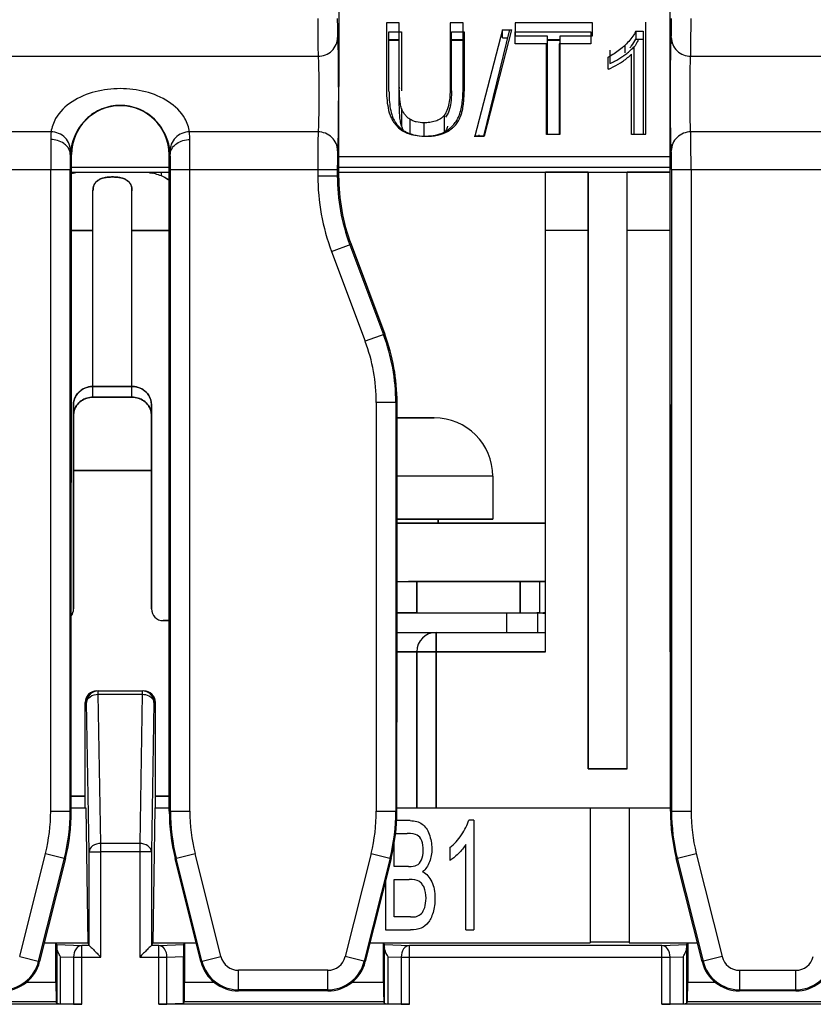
# Model space of a CAD drawing. Header units: millimetres. Extents: x 0 to 1105, y 0 to 772.
# Tile 14 of 50: x 165 to 185, y 341 to 366. Entities that reach past the tile are written whole.
import ezdxf

# ---------------------------------------------------------------- set-up
doc = ezdxf.new("R2010")
doc.units = ezdxf.units.MM
doc.header["$LTSCALE"] = 60.775
doc.layers.get('0').update_dxf_attribs({"linetype": 'CONTINUOUS'})
doc.layers.add('07_ALL_FEATURES', color=7, linetype='CONTINUOUS')

msp = doc.modelspace()

# ---------------------------------------------------------------- linework, layer by layer
at = {"linetype": 'Continuous'}
for p, q in [((174.387, 365.798), (174.387, 364.147)), ((174.718, 365.798), (174.387, 365.798)), ((174.718, 363.693), (174.718, 365.798)), ((176.022, 365.798), (176.022, 364.149)), ((176.353, 365.798), (176.022, 365.798)), ((176.353, 364.147), (176.353, 365.798)), ((177.687, 365.798), (177.687, 365.461)), ((179.668, 365.798), (177.687, 365.798)), ((179.668, 365.461), (179.668, 365.798)), ((181.039, 362.941), (181.039, 365.809)), ((176.882, 362.892), (177.551, 365.626)), ((174.718, 365.342), (174.453, 365.342)), ((176.353, 365.342), (176.056, 365.342)), ((177.687, 365.461), (178.51, 365.461)), ((178.51, 365.461), (178.51, 362.941)), ((178.841, 365.342), (178.51, 365.342)), ((178.841, 362.941), (178.841, 365.461)), ((178.841, 365.461), (179.668, 365.461)), ((180.118, 365.092), (180.118, 364.753)), ((180.732, 365.176), (180.732, 362.941)), ((174.777, 363.599), (174.777, 363.144)), ((174.985, 363.328), (174.985, 362.958)), ((175.867, 363.422), (175.867, 362.994)), ((175.347, 363.233), (175.347, 362.892)), ((176.635, 362.894), (176.634, 362.892)), ((176.634, 362.892), (176.882, 362.892)), ((176.754, 362.924), (176.746, 362.892)), ((178.51, 362.941), (178.841, 362.941)), ((180.732, 362.941), (181.039, 362.941)), ((173.162, 362.369), (181.664, 362.369)), ((166.423, 361.957), (166.425, 361.958)), ((168.385, 361.941), (168.386, 361.941)), ((168.613, 361.969), (168.613, 361.872)), ((178.463, 349.669), (178.463, 361.969)), ((179.563, 361.969), (178.463, 361.969)), ((179.563, 361.969), (179.563, 346.669)), ((180.563, 346.669), (180.563, 361.969)), ((181.663, 361.969), (180.563, 361.969)), ((181.663, 349.669), (181.663, 361.969)), ((166.863, 356.199), (166.863, 361.489)), ((167.863, 356.199), (167.863, 361.489)), ((166.312, 360.469), (166.863, 360.469)), ((167.863, 360.469), (168.814, 360.469)), ((179.563, 360.469), (178.463, 360.469)), ((181.663, 360.469), (180.563, 360.469)), ((167.863, 356.472), (166.863, 356.472)), ((167.863, 356.199), (166.863, 356.199)), ((166.363, 356.002), (166.363, 350.769)), ((168.363, 350.769), (168.363, 356.002)), ((174.66, 355.669), (175.613, 355.669)), ((166.363, 354.319), (168.363, 354.319)), ((177.113, 354.169), (174.66, 354.169)), ((177.113, 354.169), (177.113, 353.069)), ((177.113, 353.069), (174.659, 353.069)), ((174.659, 352.969), (178.463, 352.969)), ((175.713, 352.969), (175.713, 353.069)), ((174.663, 347.969), (174.663, 351.469)), ((174.663, 351.469), (178.463, 351.469)), ((175.163, 350.669), (175.163, 351.469)), ((177.813, 351.469), (177.813, 350.669)), ((178.313, 351.469), (178.313, 350.669)), ((175.163, 350.669), (174.663, 350.669)), ((175.163, 350.669), (177.463, 350.669)), ((177.463, 350.669), (177.463, 350.169)), ((178.313, 350.669), (178.246, 350.669)), ((178.313, 350.669), (178.413, 350.669)), ((168.817, 350.469), (168.663, 350.469)), ((174.663, 350.169), (178.463, 350.169)), ((175.663, 345.669), (175.663, 350.169)), ((174.663, 349.669), (178.463, 349.669)), ((175.163, 349.669), (175.163, 345.669)), ((181.668, 349.669), (181.663, 349.669)), ((179.563, 346.669), (180.563, 346.669)), ((166.307, 345.969), (166.663, 345.969)), ((168.463, 345.969), (168.819, 345.969))]:
    msp.add_line(p, q, dxfattribs=at)
for centre, radius, start, end in [((179.681, 365.916), 1.292, 324.4669, 324.8671), ((179.696, 365.905), 1.274, 324.8674, 325.1362), ((179.474, 366.245), 1.626, 297.0208, 298.918), ((178.822, 367.323), 2.886, 303.1177, 304.1297), ((178.287, 364.143), 3.9, 179.9357, 182.5736), ((179.467, 364.149), 4.749, 179.9961, 180.4602), ((177.634, 364.117), 3.247, 182.6337, 183.3559), ((175.226, 363.686), 0.786, 208.7268, 213.4825), ((175.39, 363.358), 0.649, 199.2687, 202.4284), ((175.27, 363.837), 0.934, 250.1791, 252.2937), ((175.375, 364.561), 1.669, 267.2979, 270.028), ((175.378, 364.391), 1.499, 269.9312, 274.3681), ((175.39, 364.215), 1.323, 274.4298, 276.0902), ((166.666, 360.572), 1.406, 99.4493, 99.8648), ((166.625, 360.82), 1.155, 98.3894, 99.4577), ((168.11, 360.877), 1.097, 80.5165, 81.6406), ((168.057, 360.556), 1.422, 80.067, 80.5507), ((168.536, 361.469), 0.399, 45.7643, 49.7965), ((175.613, 354.169), 1.5, 0, 90), ((166.063, 350.769), 0.3, 325.6744, 0), ((168.663, 350.769), 0.3, 180, 270), ((178.413, 350.019), 0.65, 85.5881, 90), ((175.663, 349.669), 0.5, 90, 180), ((172.663, 347.969), 2, 358.4923, 0)]:
    msp.add_arc(centre, radius, start, end, dxfattribs=at)
for centre, start_param, end_param in [((166.613, 360.469), 0.19391, 0.214114), ((168.113, 360.469), -0.4195, -0.19391)]:
    msp.add_ellipse(centre, major_axis=(0, 1.5), ratio=0.944444, start_param=start_param, end_param=end_param, dxfattribs=at)
for points, knots in [([(180.841, 365.354), (180.835, 365.339), (180.806, 365.277), (180.77, 365.219), (180.741, 365.177)], [0, 0, 0, 0, 0.24634, 1, 1, 1, 1]), ([(180.441, 364.934), (180.452, 364.941), (180.497, 364.972), (180.54, 365.004), (180.572, 365.029)], [0, 0, 0, 0, 0.251944, 1, 1, 1, 1]), ([(180.572, 365.029), (180.586, 365.041), (180.643, 365.086), (180.696, 365.136), (180.732, 365.176)], [0, 0, 0, 0, 0.254156, 1, 1, 1, 1]), ([(180.118, 364.753), (180.126, 364.756), (180.158, 364.77), (180.19, 364.785), (180.213, 364.797)], [0, 0, 0, 0, 0.252073, 1, 1, 1, 1]), ([(180.261, 364.822), (180.272, 364.829), (180.319, 364.855), (180.365, 364.883), (180.399, 364.905)], [0, 0, 0, 0, 0.252018, 1, 1, 1, 1]), ([(174.777, 363.599), (174.763, 363.64), (174.744, 363.725), (174.723, 363.896), (174.718, 364.025), (174.718, 364.11)], [0, 0, 0, 0, 0.25207, 0.501911, 1, 1, 1, 1]), ([(176.022, 364.149), (176.022, 364.087), (176.019, 363.963), (176.001, 363.777), (175.968, 363.623), (175.922, 363.504), (175.888, 363.448), (175.867, 363.422)], [0, 0, 0, 0, 0.246235, 0.492973, 0.741755, 0.868682, 1, 1, 1, 1]), ([(176.267, 363.463), (176.286, 363.518), (176.314, 363.631), (176.346, 363.859), (176.353, 364.032), (176.353, 364.147)], [0, 0, 0, 0, 0.252236, 0.5022, 1, 1, 1, 1]), ([(174.393, 363.927), (174.398, 363.843), (174.414, 363.675), (174.452, 363.509), (174.482, 363.429)], [0, 0, 0, 0, 0.497486, 1, 1, 1, 1]), ([(174.777, 363.144), (174.762, 363.188), (174.742, 363.279), (174.721, 363.463), (174.718, 363.601), (174.718, 363.693)], [0, 0, 0, 0, 0.252004, 0.501813, 1, 1, 1, 1]), ([(174.985, 363.328), (174.959, 363.344), (174.911, 363.382), (174.834, 363.469), (174.796, 363.547), (174.777, 363.599)], [0, 0, 0, 0, 0.26732, 0.521091, 1, 1, 1, 1]), ([(174.482, 363.429), (174.485, 363.419), (174.501, 363.378), (174.52, 363.337), (174.536, 363.308)], [0, 0, 0, 0, 0.247698, 1, 1, 1, 1]), ([(174.57, 363.252), (174.599, 363.209), (174.668, 363.125), (174.754, 363.059), (174.801, 363.03)], [0, 0, 0, 0, 0.484852, 1, 1, 1, 1]), ([(175.347, 363.233), (175.282, 363.233), (175.185, 363.242), (175.065, 363.282), (175.01, 363.311), (174.985, 363.328)], [0, 0, 0, 0, 0.512336, 0.761026, 1, 1, 1, 1]), ([(175.867, 363.422), (175.839, 363.388), (175.77, 363.327), (175.642, 363.268), (175.497, 363.238), (175.397, 363.233), (175.347, 363.233)], [0, 0, 0, 0, 0.228208, 0.475518, 0.735474, 1, 1, 1, 1]), ([(175.959, 363.05), (175.997, 363.077), (176.067, 363.135), (176.155, 363.236), (176.222, 363.346), (176.254, 363.424), (176.267, 363.463)], [0, 0, 0, 0, 0.265444, 0.519139, 0.763059, 1, 1, 1, 1]), ([(174.819, 363.051), (174.816, 363.056), (174.806, 363.075), (174.796, 363.095), (174.79, 363.11)], [0, 0, 0, 0, 0.252063, 1, 1, 1, 1]), ([(174.801, 363.03), (174.813, 363.023), (174.861, 362.995), (174.913, 362.972), (174.953, 362.957)], [0, 0, 0, 0, 0.245037, 1, 1, 1, 1]), ([(175.53, 362.9), (175.608, 362.908), (175.759, 362.938), (175.899, 363.007), (175.959, 363.05)], [0, 0, 0, 0, 0.514247, 1, 1, 1, 1]), ([(175.957, 363.145), (175.954, 363.133), (175.938, 363.087), (175.918, 363.042), (175.898, 363.011)], [0, 0, 0, 0, 0.246812, 1, 1, 1, 1]), ([(174.985, 362.946), (175.01, 362.938), (175.112, 362.91), (175.217, 362.897), (175.296, 362.894)], [0, 0, 0, 0, 0.246711, 1, 1, 1, 1]), ([(166.34, 361.941), (166.347, 361.943), (166.375, 361.948), (166.403, 361.954), (166.423, 361.957)], [0, 0, 0, 0, 0.26472, 1, 1, 1, 1]), ([(167.863, 361.489), (167.863, 361.515), (167.86, 361.566), (167.84, 361.64), (167.801, 361.705), (167.743, 361.758), (167.666, 361.798), (167.574, 361.825), (167.471, 361.841), (167.363, 361.846), (167.254, 361.841), (167.152, 361.825), (167.06, 361.798), (166.983, 361.758), (166.925, 361.705), (166.886, 361.64), (166.866, 361.566), (166.863, 361.515), (166.863, 361.489)], [0, 0, 0, 0, 0.056361, 0.109516, 0.161679, 0.216463, 0.277375, 0.345927, 0.421093, 0.5, 0.578907, 0.654073, 0.722625, 0.783537, 0.838321, 0.890484, 0.943639, 1, 1, 1, 1]), ([(168.303, 361.957), (168.309, 361.956), (168.337, 361.951), (168.364, 361.946), (168.385, 361.941)], [0, 0, 0, 0, 0.235025, 1, 1, 1, 1]), ([(168.69, 361.839), (168.694, 361.837), (168.709, 361.83), (168.723, 361.822), (168.734, 361.816)], [0, 0, 0, 0, 0.253932, 1, 1, 1, 1]), ([(168.734, 361.816), (168.739, 361.813), (168.76, 361.8), (168.779, 361.785), (168.793, 361.774)], [0, 0, 0, 0, 0.254905, 1, 1, 1, 1]), ([(166.863, 356.199), (166.757, 356.199), (166.543, 356.135), (166.41, 355.952), (166.381, 355.854)], [0, 0, 0, 0, 0.508765, 1, 1, 1, 1]), ([(168.345, 355.854), (168.316, 355.952), (168.183, 356.135), (167.969, 356.199), (167.863, 356.199)], [0, 0, 0, 0, 0.491235, 1, 1, 1, 1])]:
    msp.add_open_spline(points, degree=3, knots=knots, dxfattribs=at)
for points in [[(166.613, 356.409), (166.689, 356.45), (166.777, 356.472), (166.863, 356.472)], [(167.863, 356.472), (167.949, 356.472), (168.037, 356.45), (168.113, 356.409)], [(166.363, 356.002), (166.363, 356.084), (166.387, 356.168), (166.43, 356.237)], [(166.43, 356.237), (166.473, 356.308), (166.539, 356.369), (166.613, 356.409)], [(168.113, 356.409), (168.186, 356.37), (168.252, 356.309), (168.296, 356.237)], [(168.296, 356.237), (168.338, 356.168), (168.363, 356.084), (168.363, 356.002)], [(166.381, 355.854), (166.369, 355.814), (166.363, 355.771), (166.363, 355.729)], [(168.363, 355.729), (168.363, 355.771), (168.357, 355.814), (168.345, 355.854)]]:
    msp.add_open_spline(points, degree=3, dxfattribs=at)
at = {"layer": '07_ALL_FEATURES', "linetype": 'Continuous'}
for p, q in [((173.164, 369.419), (173.162, 361.876)), ((181.669, 345.585), (181.662, 369.419)), ((174.453, 364.046), (174.453, 365.568)), ((174.453, 365.568), (174.777, 365.568)), ((174.777, 365.568), (174.777, 364.048)), ((176.056, 364.048), (176.056, 365.568)), ((176.056, 365.568), (176.38, 365.568)), ((176.38, 365.568), (176.38, 364.046)), ((177.366, 365.613), (176.656, 362.889)), ((176.898, 362.889), (177.607, 365.613)), ((177.366, 365.415), (177.366, 365.613)), ((177.366, 365.613), (177.607, 365.613)), ((177.687, 365.257), (177.687, 365.568)), ((177.687, 365.568), (179.629, 365.568)), ((179.629, 365.568), (179.629, 365.257)), ((180.779, 365.578), (180.779, 365.381)), ((180.779, 365.578), (180.973, 365.578)), ((180.973, 365.578), (180.973, 362.934)), ((174.453, 365.37), (174.718, 365.37)), ((176.056, 365.37), (176.353, 365.37)), ((177.366, 365.415), (177.499, 365.415)), ((178.51, 365.37), (178.841, 365.37)), ((180.779, 365.381), (180.973, 365.381)), ((178.494, 365.257), (177.687, 365.257)), ((178.494, 362.934), (178.494, 365.257)), ((178.818, 365.257), (178.818, 362.934)), ((179.629, 365.257), (178.818, 365.257)), ((180.511, 365.029), (180.511, 365.226)), ((162.391, 364.937), (172.635, 364.937)), ((180.07, 364.605), (180.07, 364.917)), ((180.672, 362.934), (180.672, 364.994)), ((182.191, 364.937), (186.135, 364.937)), ((165.786, 363.001), (162.391, 363.001)), ((172.635, 363.001), (169.34, 363.001)), ((186.135, 363.001), (182.191, 363.001)), ((176.898, 362.889), (176.656, 362.889)), ((178.818, 362.934), (178.494, 362.934)), ((180.973, 362.934), (180.672, 362.934)), ((166.281, 362.419), (166.312, 362.419)), ((166.307, 345.585), (166.312, 362.419)), ((168.819, 345.585), (168.814, 362.419)), ((168.845, 362.419), (168.814, 362.419)), ((173.162, 362.369), (181.664, 362.369)), ((161.898, 362.033), (166.278, 362.033)), ((165.778, 345.585), (165.778, 362.033)), ((166.278, 345.585), (166.278, 362.033)), ((166.312, 362.094), (168.814, 362.094)), ((168.848, 345.585), (168.848, 362.033)), ((168.848, 362.033), (173.128, 362.033)), ((169.348, 345.585), (169.348, 362.033)), ((172.628, 362.033), (172.628, 361.876)), ((173.128, 362.033), (173.128, 361.876)), ((173.162, 362.094), (181.664, 362.094)), ((181.698, 362.033), (181.698, 345.585)), ((181.698, 362.033), (186.628, 362.033)), ((182.198, 362.033), (182.198, 345.585)), ((166.312, 361.969), (168.814, 361.969)), ((168.613, 361.969), (168.613, 361.872)), ((172.628, 361.876), (173.162, 361.876)), ((173.162, 361.969), (181.664, 361.969)), ((178.463, 349.669), (178.463, 361.969)), ((179.563, 346.669), (179.563, 361.969)), ((180.563, 346.669), (180.563, 361.969)), ((181.663, 349.669), (181.663, 361.969)), ((166.863, 356.199), (166.863, 361.489)), ((167.863, 356.199), (167.863, 361.489)), ((166.863, 360.469), (166.312, 360.469)), ((168.814, 360.469), (167.863, 360.469)), ((179.563, 360.469), (178.463, 360.469)), ((181.663, 360.469), (180.563, 360.469)), ((172.98, 359.932), (173.48, 360.12)), ((173.449, 360.108), (174.312, 357.806)), ((173.48, 360.12), (174.343, 357.817)), ((172.98, 359.932), (173.844, 357.63)), ((174.343, 357.817), (173.844, 357.63)), ((166.863, 356.472), (167.863, 356.472)), ((166.863, 356.199), (167.863, 356.199)), ((166.363, 350.769), (166.363, 356.002)), ((168.363, 356.002), (168.363, 350.769)), ((174.128, 356.062), (174.128, 345.585)), ((174.66, 356.062), (174.128, 356.062)), ((174.628, 356.062), (174.628, 345.585)), ((174.657, 345.585), (174.66, 356.062)), ((175.613, 355.669), (174.66, 355.669)), ((168.363, 354.319), (166.363, 354.319)), ((177.113, 354.169), (174.66, 354.169)), ((177.113, 354.169), (177.113, 353.069)), ((174.659, 353.069), (177.113, 353.069)), ((178.463, 352.969), (174.659, 352.969)), ((175.713, 353.069), (175.713, 352.969)), ((174.659, 351.469), (174.947, 351.469)), ((174.663, 347.969), (174.663, 351.469)), ((178.463, 351.469), (174.954, 351.469)), ((175.163, 351.469), (175.163, 350.669)), ((177.813, 350.669), (177.813, 351.469)), ((178.313, 351.469), (178.313, 350.669)), ((174.663, 350.669), (174.947, 350.669)), ((174.954, 350.669), (178.313, 350.669)), ((178.263, 350.669), (178.263, 350.169)), ((168.663, 350.469), (168.817, 350.469)), ((174.663, 350.469), (174.659, 350.469)), ((174.658, 350.169), (178.463, 350.169)), ((175.663, 350.169), (175.663, 345.669)), ((178.463, 349.669), (174.658, 349.669)), ((175.163, 345.669), (175.163, 349.669)), ((166.999, 348.581), (166.999, 348.669)), ((166.999, 348.669), (168.127, 348.669)), ((168.127, 348.669), (168.127, 348.581)), ((166.663, 345.669), (166.663, 348.369)), ((166.699, 348.369), (166.663, 348.369)), ((166.765, 344.545), (166.699, 348.369)), ((167.065, 344.757), (166.999, 348.581)), ((166.999, 348.581), (168.127, 348.581)), ((168.127, 348.581), (168.061, 344.757)), ((168.427, 348.369), (168.361, 344.545)), ((168.463, 348.369), (168.427, 348.369)), ((168.463, 345.669), (168.463, 348.369)), ((180.563, 346.669), (179.563, 346.669)), ((166.663, 345.969), (166.307, 345.969)), ((168.819, 345.969), (168.463, 345.969)), ((165.778, 345.585), (166.307, 345.585)), ((166.307, 345.669), (166.68, 345.669)), ((166.68, 345.669), (166.73, 342.213)), ((168.446, 345.669), (168.396, 342.213)), ((168.446, 345.669), (168.819, 345.669)), ((168.819, 345.585), (169.348, 345.585)), ((174.128, 345.585), (174.657, 345.585)), ((174.657, 345.669), (181.669, 345.669)), ((179.613, 345.669), (179.613, 342.213)), ((180.613, 345.669), (180.613, 342.213)), ((181.669, 345.585), (182.198, 345.585)), ((174.994, 345.341), (174.657, 345.341)), ((176.632, 345.353), (176.499, 345.353)), ((176.632, 345.353), (176.632, 342.541)), ((174.623, 345.011), (174.922, 345.011)), ((167.065, 341.843), (167.065, 344.757)), ((168.061, 344.757), (167.065, 344.757)), ((168.061, 344.757), (168.061, 341.843)), ((174.586, 344.165), (174.586, 344.749)), ((176.013, 344.65), (176.013, 344.317)), ((176.425, 342.541), (176.425, 344.732)), ((164.983, 341.856), (165.645, 344.502)), ((165.468, 341.735), (166.13, 344.381)), ((166.158, 344.374), (165.495, 341.728)), ((165.645, 344.502), (166.158, 344.374)), ((166.765, 342.143), (166.765, 344.545)), ((166.765, 344.545), (167.065, 344.545)), ((168.361, 344.545), (167.065, 344.545)), ((168.361, 344.545), (168.361, 342.143)), ((168.968, 344.374), (169.481, 344.502)), ((169.631, 341.728), (168.968, 344.374)), ((169.658, 341.735), (168.996, 344.381)), ((170.143, 341.856), (169.481, 344.502)), ((173.995, 344.502), (173.333, 341.856)), ((174.48, 344.381), (173.818, 341.735)), ((174.508, 344.374), (173.845, 341.728)), ((173.995, 344.502), (174.508, 344.374)), ((181.818, 344.374), (182.331, 344.502)), ((182.481, 341.728), (181.818, 344.374)), ((181.846, 344.381), (182.508, 341.735)), ((182.331, 344.502), (182.993, 341.856)), ((174.949, 344.165), (174.586, 344.165)), ((174.586, 342.872), (174.586, 343.834)), ((174.586, 343.834), (174.974, 343.834)), ((174.364, 343.799), (174.364, 342.541)), ((175.004, 342.872), (174.586, 342.872)), ((174.364, 342.541), (175.004, 342.541)), ((176.425, 342.541), (176.632, 342.541)), ((165.617, 342.213), (166.73, 342.213)), ((165.913, 341.196), (165.913, 342.213)), ((165.937, 342.165), (165.913, 342.213)), ((165.937, 342.165), (166.576, 342.143)), ((165.942, 340.654), (165.942, 342.07)), ((166.576, 340.633), (166.576, 342.143)), ((166.765, 342.143), (166.576, 342.143)), ((166.73, 342.213), (166.765, 342.143)), ((168.396, 342.213), (168.361, 342.143)), ((168.55, 342.143), (168.361, 342.143)), ((168.396, 342.213), (169.509, 342.213)), ((168.55, 342.143), (169.189, 342.165)), ((168.55, 340.633), (168.55, 342.143)), ((169.189, 342.165), (169.213, 342.213)), ((169.213, 342.213), (169.213, 341.196)), ((173.967, 342.213), (179.613, 342.213)), ((174.313, 341.196), (174.313, 342.213)), ((174.337, 342.165), (174.313, 342.213)), ((174.337, 342.165), (174.976, 342.143)), ((174.342, 340.654), (174.342, 342.07)), ((174.976, 340.633), (174.976, 342.143)), ((181.45, 342.143), (174.976, 342.143)), ((179.613, 342.237), (180.613, 342.237)), ((180.613, 342.213), (182.359, 342.213)), ((181.45, 342.143), (182.089, 342.165)), ((181.45, 340.633), (181.45, 342.143)), ((182.084, 342.07), (182.084, 340.654)), ((182.089, 342.165), (182.113, 342.213)), ((182.113, 342.213), (182.113, 341.196)), ((164.983, 341.856), (165.495, 341.728)), ((166.032, 340.647), (166.032, 341.854)), ((166.032, 341.854), (166.366, 341.843)), ((166.366, 341.843), (166.366, 340.636)), ((166.366, 341.843), (167.065, 341.843)), ((168.061, 341.843), (168.76, 341.843)), ((168.76, 341.843), (169.182, 341.857)), ((168.76, 340.636), (168.76, 341.843)), ((169.182, 340.65), (169.182, 341.857)), ((169.631, 341.728), (170.143, 341.856)), ((173.845, 341.728), (173.333, 341.856)), ((174.432, 340.647), (174.432, 341.854)), ((174.432, 341.854), (174.766, 341.843)), ((174.766, 341.843), (174.766, 340.636)), ((174.766, 341.843), (181.66, 341.843)), ((181.66, 341.843), (181.994, 341.854)), ((181.66, 340.636), (181.66, 341.843)), ((181.994, 341.854), (181.994, 340.647)), ((182.993, 341.856), (182.481, 341.728)), ((170.594, 340.977), (170.594, 341.504)), ((172.882, 341.504), (170.594, 341.504)), ((172.882, 340.977), (172.882, 341.504)), ((183.444, 341.504), (183.444, 340.977)), ((183.444, 341.504), (184.882, 341.504)), ((184.882, 340.977), (184.882, 341.504)), ((165.913, 341.196), (165.153, 341.196)), ((169.973, 341.196), (169.213, 341.196)), ((174.313, 341.196), (173.503, 341.196)), ((182.823, 341.196), (182.113, 341.196)), ((172.882, 341.004), (170.594, 341.004)), ((172.882, 340.977), (170.594, 340.977)), ((183.444, 341.004), (184.882, 341.004)), ((184.882, 340.977), (183.444, 340.977)), ((166.576, 340.633), (160.15, 340.633)), ((165.921, 340.696), (160.805, 340.696)), ((165.942, 340.654), (165.921, 340.696)), ((166.366, 340.636), (166.032, 340.647)), ((174.976, 340.633), (168.55, 340.633)), ((169.182, 340.65), (168.76, 340.636)), ((169.182, 340.65), (169.205, 340.696)), ((174.321, 340.696), (169.205, 340.696)), ((174.342, 340.654), (174.321, 340.696)), ((174.766, 340.636), (174.432, 340.647)), ((186.876, 340.633), (181.45, 340.633)), ((181.994, 340.647), (181.66, 340.636)), ((182.084, 340.654), (182.105, 340.696)), ((186.221, 340.696), (182.105, 340.696))]:
    msp.add_line(p, q, dxfattribs=at)
for centre, radius, start, end in [((179.142, 366.755), 2.06, 296.803, 298.3241), ((179.17, 366.703), 1.999, 298.3265, 299.4246), ((179.088, 366.811), 2.418, 302.4912, 304.071), ((175.446, 363.732), 0.965, 197.3846, 201.1293), ((175.298, 363.675), 0.806, 201.1251, 207.3814), ((175.558, 363.681), 0.784, 334.072, 340.2212), ((175.213, 363.638), 0.715, 227.6208, 235.8272), ((175.245, 363.684), 0.772, 235.8034, 240.0173), ((175.254, 363.701), 0.79, 240.0477, 246.2084), ((175.515, 363.753), 0.864, 303.6725, 309.2217), ((235.948, 362.13), 70.17, 179.44792, 180.07909), ((175.412, 364.417), 1.528, 265.6641, 266.1944), ((175.418, 364.518), 1.63, 266.2138, 268.5147), ((175.422, 364.672), 1.783, 268.5038, 270.0092), ((175.114, 362.233), 8.835, 178.7896, 179.0334), ((166.667, 360.563), 1.415, 99.4203, 99.9039), ((166.619, 360.852), 1.123, 98.3454, 99.441), ((168.107, 360.853), 1.122, 80.5608, 81.6571), ((168.059, 360.564), 1.415, 80.0964, 80.5814), ((168.467, 361.365), 0.524, 59.3662, 64.6718), ((178.163, 361.876), 5.535, 180, 200.556), ((178.163, 361.876), 5.035, 180, 200.556), ((169.663, 356.062), 4.965, 0, 20.556), ((169.663, 356.062), 4.465, 0, 20.556), ((166.809, 355.728), 0.446, 164.0676, 179.9377), ((167.917, 355.728), 0.446, 0.0623, 15.9336), ((175.613, 354.169), 1.5, 0, 90), ((166.063, 350.769), 0.3, 325.0354, 0), ((168.663, 350.769), 0.3, 180, 270), ((178.263, 349.869), 0.8, 75.5108, 83.4916), ((175.663, 349.669), 0.5, 90, 180), ((168.127, 348.369), 0.3, 359.9886, 90.0114), ((172.663, 347.969), 2, 356.9606, 0), ((161.313, 345.585), 4.465, 345.9638, 0), ((161.313, 345.585), 4.965, 345.9638, 0), ((173.813, 345.585), 4.965, 180, 194.0362), ((173.813, 345.585), 4.465, 180, 194.0362), ((169.663, 345.585), 4.465, 345.9638, 0), ((169.663, 345.585), 4.965, 345.9638, 0), ((186.663, 345.585), 4.965, 180, 194.0362), ((186.663, 345.585), 4.465, 180, 194.0362), ((170.594, 341.969), 0.465, 194.0362, 270), ((172.882, 341.969), 0.465, 270, 345.9638), ((183.444, 341.969), 0.465, 194.0362, 270), ((184.882, 341.969), 0.465, 270, 345.9638), ((164.532, 341.969), 0.965, 270, 345.9638), ((170.594, 341.969), 0.965, 194.0362, 270), ((172.882, 341.969), 0.965, 270, 345.9638), ((183.444, 341.969), 0.965, 194.0362, 270), ((184.882, 341.969), 0.965, 270, 345.9638)]:
    msp.add_arc(centre, radius, start, end, dxfattribs=at)
for centre, major_axis, ratio, start_param, end_param in [((167.563, 362.419), (0, 1.251), 1, 4.712694, 7.853677), ((166.612, 360.469), (0, 1.5), 0.94199, 0.192981, 0.21388), ((168.114, 360.469), (0, 1.5), 0.94199, 5.862689, 6.090204), ((178.163, 361.874), (0, 5.001), 1, 1.570492, 1.929282), ((169.663, 356.064), (0, 4.997), 1, -1.571101, -1.212311), ((166.963, 348.369), (0.277, -0.115), 0.999785, 1.963543, 3.534187), ((168.163, 348.369), (0.277, 0.115), 0.999785, -0.392594, 1.17805), ((161.313, 345.586), (0, 4.994), 1, -1.816071, -1.571101), ((173.813, 345.586), (0, 4.994), 1, -4.712084, -4.467115), ((169.663, 345.586), (0, 4.994), 1, -1.816071, -1.571101), ((186.663, 345.586), (0, 4.994), 1, -4.712084, -4.467115), ((165.937, 341.865), (0, 0.3), 0.024877, -0.819035, -0.049805), ((169.189, 341.865), (0, 0.3), 0.024877, 0.049805, 1.595706), ((174.337, 341.865), (0, 0.3), 0.024877, -0.819035, -0.049805), ((182.089, 341.865), (0, 0.3), 0.024877, 0.049805, 0.819035), ((164.532, 341.969), (0, 0.993), 1, -3.141593, -1.816071), ((170.594, 341.969), (0, 0.993), 1, -4.467115, -3.141593), ((172.882, 341.969), (0, 0.993), 1, -3.141593, -1.816071), ((183.444, 341.969), (0, 0.993), 1, -4.467115, -3.141593), ((184.882, 341.969), (0, 0.993), 1, -3.141593, -1.816071), ((165.922, 341.196), (0, 0.5), 0.017455, -4.712389, -3.176499), ((169.204, 341.196), (0, 0.5), 0.017455, -3.106686, -1.570796), ((174.322, 341.196), (0, 0.5), 0.017455, -4.712389, -3.176499), ((182.104, 341.196), (0, 0.5), 0.017455, -3.106686, -1.570796), ((166.242, 340.655), (0.3, 0), 0.034921, -3.124139, -2.347468), ((166.576, 340.643), (0.3, 0), 0.034921, -2.347468, -1.570796), ((168.55, 340.643), (0.3, 0), 0.034921, -1.570796, -0.794125), ((174.642, 340.655), (0.3, 0), 0.034921, -3.124139, -2.347468), ((174.976, 340.643), (0.3, 0), 0.034921, -2.347468, -1.570796), ((181.45, 340.643), (0.3, 0), 0.034921, -1.570796, -0.794125), ((181.784, 340.655), (0.3, 0), 0.034921, -0.794125, -0.017453)]:
    msp.add_ellipse(centre, major_axis=major_axis, ratio=ratio, start_param=start_param, end_param=end_param, dxfattribs=at)
for points, knots in [([(172.628, 365.906), (172.628, 365.702), (172.63, 365.379), (172.631, 365.056), (172.635, 364.937)], [0, 0, 0, 0, 0.632428, 1, 1, 1, 1]), ([(173.128, 365.906), (173.128, 365.804), (173.13, 365.643), (173.13, 365.482), (173.134, 365.423)], [0, 0, 0, 0, 0.630847, 1, 1, 1, 1]), ([(181.692, 365.423), (181.696, 365.482), (181.696, 365.643), (181.698, 365.804), (181.698, 365.906)], [0, 0, 0, 0, 0.368732, 1, 1, 1, 1]), ([(182.191, 364.937), (182.195, 365.056), (182.196, 365.379), (182.198, 365.702), (182.198, 365.906)], [0, 0, 0, 0, 0.367573, 1, 1, 1, 1]), ([(180.779, 365.578), (180.765, 365.549), (180.694, 365.418), (180.594, 365.306), (180.511, 365.226)], [0, 0, 0, 0, 0.221784, 1, 1, 1, 1]), ([(172.635, 364.937), (172.761, 364.938), (173.023, 365.038), (173.134, 365.298), (173.134, 365.422)], [0, 0, 0, 0, 0.505646, 1, 1, 1, 1]), ([(173.134, 365.423), (173.139, 365.357), (173.144, 365.179), (173.153, 364.695), (173.155, 363.971), (173.153, 363.247), (173.144, 362.762), (173.139, 362.583), (173.134, 362.517)], [0, 0, 0, 0, 0.068535, 0.18335, 0.499487, 0.815968, 0.931188, 1, 1, 1, 1]), ([(180.628, 365.151), (180.644, 365.17), (180.701, 365.242), (180.751, 365.32), (180.779, 365.381)], [0, 0, 0, 0, 0.269938, 1, 1, 1, 1]), ([(181.691, 362.517), (181.687, 362.583), (181.682, 362.762), (181.673, 363.246), (181.671, 363.971), (181.673, 364.695), (181.682, 365.179), (181.687, 365.356), (181.692, 365.423)], [0, 0, 0, 0, 0.068796, 0.183977, 0.500378, 0.816526, 0.931411, 1, 1, 1, 1]), ([(181.691, 365.422), (181.692, 365.298), (181.803, 365.038), (182.065, 364.938), (182.191, 364.937)], [0, 0, 0, 0, 0.494354, 1, 1, 1, 1]), ([(180.511, 365.226), (180.485, 365.201), (180.374, 365.101), (180.25, 365.016), (180.152, 364.961)], [0, 0, 0, 0, 0.246611, 1, 1, 1, 1]), ([(172.635, 364.937), (172.639, 364.893), (172.644, 364.774), (172.653, 364.452), (172.655, 363.969), (172.653, 363.486), (172.644, 363.164), (172.639, 363.045), (172.635, 363.001)], [0, 0, 0, 0, 0.068767, 0.183848, 0.5, 0.816151, 0.931233, 1, 1, 1, 1]), ([(180.07, 364.605), (180.095, 364.614), (180.204, 364.661), (180.308, 364.721), (180.386, 364.771)], [0, 0, 0, 0, 0.219764, 1, 1, 1, 1]), ([(180.442, 364.808), (180.457, 364.817), (180.511, 364.855), (180.564, 364.896), (180.601, 364.928)], [0, 0, 0, 0, 0.2641, 1, 1, 1, 1]), ([(182.191, 363.001), (182.187, 363.045), (182.182, 363.164), (182.173, 363.486), (182.171, 363.969), (182.173, 364.452), (182.182, 364.774), (182.187, 364.893), (182.191, 364.937)], [0, 0, 0, 0, 0.068767, 0.183848, 0.5, 0.816152, 0.931233, 1, 1, 1, 1]), ([(169.34, 363.001), (169.319, 363.118), (169.213, 363.43), (168.805, 363.813), (168.212, 364.056), (167.563, 364.135), (166.914, 364.056), (166.321, 363.813), (165.913, 363.43), (165.807, 363.118), (165.786, 363.001)], [0, 0, 0, 0, 0.079372, 0.213357, 0.35652, 0.500006, 0.643489, 0.786644, 0.920629, 1, 1, 1, 1]), ([(174.453, 364.046), (174.453, 363.987), (174.458, 363.785), (174.482, 363.581), (174.525, 363.444)], [0, 0, 0, 0, 0.290882, 1, 1, 1, 1]), ([(176.056, 364.048), (176.056, 364.014), (176.054, 363.893), (176.044, 363.773), (176.029, 363.687)], [0, 0, 0, 0, 0.278505, 1, 1, 1, 1]), ([(176.361, 363.704), (176.364, 363.73), (176.376, 363.844), (176.38, 363.958), (176.38, 364.046)], [0, 0, 0, 0, 0.230099, 1, 1, 1, 1]), ([(168.805, 362.681), (168.746, 362.922), (168.533, 363.302), (168.045, 363.615), (167.563, 363.71), (167.08, 363.615), (166.593, 363.301), (166.38, 362.921), (166.321, 362.681)], [0, 0, 0, 0, 0.218307, 0.358991, 0.500055, 0.641111, 0.781778, 1, 1, 1, 1]), ([(176.029, 363.687), (176.023, 363.654), (175.999, 363.545), (175.955, 363.437), (175.904, 363.377)], [0, 0, 0, 0, 0.298671, 1, 1, 1, 1]), ([(176.324, 363.506), (176.328, 363.521), (176.344, 363.587), (176.355, 363.653), (176.361, 363.704)], [0, 0, 0, 0, 0.23409, 1, 1, 1, 1]), ([(176.061, 363.084), (176.083, 363.101), (176.164, 363.174), (176.228, 363.265), (176.264, 363.338)], [0, 0, 0, 0, 0.255601, 1, 1, 1, 1]), ([(165.787, 363.001), (165.787, 362.99), (165.783, 362.925), (165.782, 362.86), (165.781, 362.806)], [0, 0, 0, 0, 0.168072, 1, 1, 1, 1]), ([(166.286, 362.489), (166.293, 362.617), (166.188, 362.892), (165.918, 363), (165.787, 363.001)], [0, 0, 0, 0, 0.494202, 1, 1, 1, 1]), ([(169.339, 363.001), (169.208, 363), (168.938, 362.892), (168.833, 362.617), (168.84, 362.489)], [0, 0, 0, 0, 0.5058, 1, 1, 1, 1]), ([(169.345, 362.806), (169.345, 362.827), (169.343, 362.892), (169.341, 362.957), (169.339, 363.001)], [0, 0, 0, 0, 0.328595, 1, 1, 1, 1]), ([(172.635, 363.001), (172.631, 362.882), (172.63, 362.56), (172.628, 362.237), (172.628, 362.033)], [0, 0, 0, 0, 0.367573, 1, 1, 1, 1]), ([(173.134, 362.517), (173.134, 362.641), (173.023, 362.9), (172.761, 363), (172.635, 363.001)], [0, 0, 0, 0, 0.494354, 1, 1, 1, 1]), ([(182.191, 363.001), (182.065, 363), (181.803, 362.9), (181.692, 362.641), (181.691, 362.517)], [0, 0, 0, 0, 0.505646, 1, 1, 1, 1]), ([(182.198, 362.033), (182.198, 362.237), (182.196, 362.56), (182.195, 362.882), (182.191, 363.001)], [0, 0, 0, 0, 0.632428, 1, 1, 1, 1]), ([(166.195, 362.633), (166.171, 362.659), (166.057, 362.761), (165.898, 362.805), (165.781, 362.806)], [0, 0, 0, 0, 0.234936, 1, 1, 1, 1]), ([(168.931, 362.633), (168.954, 362.659), (169.069, 362.761), (169.228, 362.805), (169.345, 362.806)], [0, 0, 0, 0, 0.234935, 1, 1, 1, 1]), ([(169.348, 362.033), (169.348, 362.106), (169.348, 362.363), (169.347, 362.621), (169.345, 362.806)], [0, 0, 0, 0, 0.283435, 1, 1, 1, 1]), ([(174.935, 362.977), (174.961, 362.966), (175.077, 362.922), (175.201, 362.9), (175.296, 362.893)], [0, 0, 0, 0, 0.231475, 1, 1, 1, 1]), ([(175.423, 362.889), (175.461, 362.889), (175.603, 362.893), (175.745, 362.92), (175.841, 362.956)], [0, 0, 0, 0, 0.273944, 1, 1, 1, 1]), ([(166.281, 362.419), (166.281, 362.438), (166.272, 362.516), (166.234, 362.588), (166.195, 362.633)], [0, 0, 0, 0, 0.242493, 1, 1, 1, 1]), ([(166.321, 362.681), (166.316, 362.66), (166.302, 362.597), (166.293, 362.533), (166.287, 362.491)], [0, 0, 0, 0, 0.337909, 1, 1, 1, 1]), ([(168.84, 362.488), (168.838, 362.498), (168.829, 362.563), (168.818, 362.628), (168.805, 362.681)], [0, 0, 0, 0, 0.164121, 1, 1, 1, 1]), ([(168.845, 362.419), (168.845, 362.438), (168.854, 362.516), (168.892, 362.588), (168.931, 362.633)], [0, 0, 0, 0, 0.242493, 1, 1, 1, 1]), ([(173.134, 362.517), (173.13, 362.458), (173.13, 362.296), (173.128, 362.135), (173.128, 362.033)], [0, 0, 0, 0, 0.367547, 1, 1, 1, 1]), ([(181.698, 362.033), (181.698, 362.135), (181.696, 362.296), (181.696, 362.458), (181.691, 362.517)], [0, 0, 0, 0, 0.632458, 1, 1, 1, 1]), ([(166.28, 362.382), (166.28, 362.356), (166.278, 362.24), (166.278, 362.124), (166.278, 362.033)], [0, 0, 0, 0, 0.215636, 1, 1, 1, 1]), ([(166.287, 362.491), (166.286, 362.487), (166.283, 362.463), (166.282, 362.439), (166.281, 362.419)], [0, 0, 0, 0, 0.162332, 1, 1, 1, 1]), ([(168.845, 362.419), (168.845, 362.427), (168.844, 362.45), (168.842, 362.473), (168.84, 362.488)], [0, 0, 0, 0, 0.338546, 1, 1, 1, 1]), ([(168.848, 362.033), (168.848, 362.069), (168.848, 362.198), (168.847, 362.327), (168.845, 362.419)], [0, 0, 0, 0, 0.283426, 1, 1, 1, 1]), ([(166.424, 361.957), (166.417, 361.956), (166.389, 361.951), (166.362, 361.946), (166.341, 361.941)], [0, 0, 0, 0, 0.235015, 1, 1, 1, 1]), ([(166.863, 361.489), (166.863, 361.54), (166.875, 361.643), (166.984, 361.773), (167.16, 361.832), (167.363, 361.85), (167.566, 361.832), (167.742, 361.773), (167.851, 361.643), (167.863, 361.54), (167.863, 361.489)], [0, 0, 0, 0, 0.109493, 0.215881, 0.345379, 0.500001, 0.654622, 0.784119, 0.890507, 1, 1, 1, 1]), ([(168.385, 361.941), (168.378, 361.943), (168.35, 361.948), (168.323, 361.954), (168.302, 361.957)], [0, 0, 0, 0, 0.26459, 1, 1, 1, 1]), ([(166.863, 356.472), (166.841, 356.472), (166.755, 356.467), (166.67, 356.44), (166.613, 356.409)], [0, 0, 0, 0, 0.251951, 1, 1, 1, 1]), ([(168.113, 356.409), (168.056, 356.44), (167.971, 356.467), (167.885, 356.472), (167.863, 356.472)], [0, 0, 0, 0, 0.748057, 1, 1, 1, 1]), ([(166.43, 356.237), (166.408, 356.202), (166.375, 356.126), (166.363, 356.043), (166.363, 356.002)], [0, 0, 0, 0, 0.502112, 1, 1, 1, 1]), ([(166.38, 355.851), (166.394, 355.9), (166.441, 355.996), (166.555, 356.109), (166.7, 356.182), (166.809, 356.199), (166.863, 356.199)], [0, 0, 0, 0, 0.243401, 0.491454, 0.744223, 1, 1, 1, 1]), ([(166.613, 356.409), (166.594, 356.399), (166.523, 356.354), (166.463, 356.291), (166.43, 356.237)], [0, 0, 0, 0, 0.254048, 1, 1, 1, 1]), ([(167.863, 356.199), (167.917, 356.199), (168.026, 356.182), (168.171, 356.109), (168.285, 355.996), (168.332, 355.9), (168.346, 355.851)], [0, 0, 0, 0, 0.255777, 0.508546, 0.756599, 1, 1, 1, 1]), ([(168.296, 356.237), (168.285, 356.255), (168.236, 356.324), (168.168, 356.379), (168.113, 356.409)], [0, 0, 0, 0, 0.248051, 1, 1, 1, 1]), ([(168.363, 356.002), (168.363, 356.043), (168.351, 356.126), (168.318, 356.202), (168.296, 356.237)], [0, 0, 0, 0, 0.497882, 1, 1, 1, 1]), ([(166.699, 348.369), (166.7, 348.427), (166.79, 348.551), (166.926, 348.581), (166.999, 348.581)], [0, 0, 0, 0, 0.44119, 1, 1, 1, 1]), ([(168.127, 348.581), (168.183, 348.581), (168.259, 348.565), (168.323, 348.528), (168.338, 348.518)], [0, 0, 0, 0, 0.763833, 1, 1, 1, 1]), ([(167.065, 344.757), (166.992, 344.756), (166.856, 344.727), (166.766, 344.603), (166.765, 344.545)], [0, 0, 0, 0, 0.558843, 1, 1, 1, 1]), ([(168.361, 344.545), (168.36, 344.603), (168.27, 344.727), (168.134, 344.756), (168.061, 344.757)], [0, 0, 0, 0, 0.44119, 1, 1, 1, 1]), ([(166.032, 341.854), (166.019, 341.873), (165.978, 341.939), (165.944, 342.014), (165.942, 342.07)], [0, 0, 0, 0, 0.285593, 1, 1, 1, 1]), ([(166.576, 342.143), (166.518, 342.141), (166.397, 342.05), (166.367, 341.916), (166.366, 341.843)], [0, 0, 0, 0, 0.440796, 1, 1, 1, 1]), ([(166.765, 342.143), (166.772, 342.129), (166.817, 342.098), (166.878, 342.027), (166.969, 341.94), (167.032, 341.876), (167.065, 341.843)], [0, 0, 0, 0, 0.114104, 0.362685, 0.671736, 1, 1, 1, 1]), ([(168.361, 342.143), (168.354, 342.128), (168.308, 342.097), (168.247, 342.026), (168.156, 341.939), (168.094, 341.876), (168.061, 341.843)], [0, 0, 0, 0, 0.117936, 0.36786, 0.674242, 1, 1, 1, 1]), ([(168.76, 341.843), (168.759, 341.916), (168.729, 342.05), (168.608, 342.141), (168.55, 342.143)], [0, 0, 0, 0, 0.559235, 1, 1, 1, 1]), ([(174.432, 341.854), (174.419, 341.873), (174.378, 341.939), (174.344, 342.014), (174.342, 342.07)], [0, 0, 0, 0, 0.285593, 1, 1, 1, 1]), ([(174.976, 342.143), (174.918, 342.141), (174.797, 342.05), (174.767, 341.916), (174.766, 341.843)], [0, 0, 0, 0, 0.440796, 1, 1, 1, 1]), ([(181.66, 341.843), (181.659, 341.916), (181.629, 342.05), (181.508, 342.141), (181.45, 342.143)], [0, 0, 0, 0, 0.559235, 1, 1, 1, 1]), ([(181.994, 341.854), (182.007, 341.873), (182.048, 341.939), (182.082, 342.014), (182.084, 342.07)], [0, 0, 0, 0, 0.285593, 1, 1, 1, 1])]:
    msp.add_open_spline(points, degree=3, knots=knots, dxfattribs=at)
for points in [[(180.601, 364.928), (180.625, 364.949), (180.649, 364.971), (180.672, 364.994)], [(176.296, 363.415), (176.307, 363.445), (176.316, 363.476), (176.324, 363.506)], [(174.582, 363.304), (174.62, 363.232), (174.671, 363.164), (174.731, 363.109)], [(175.841, 362.956), (175.895, 362.976), (175.946, 363.002), (175.994, 363.034)], [(168.814, 361.755), (168.79, 361.778), (168.763, 361.799), (168.734, 361.816)], [(166.999, 348.669), (166.923, 348.669), (166.842, 348.636), (166.787, 348.582)], [(166.787, 348.582), (166.733, 348.528), (166.699, 348.446), (166.699, 348.369)], [(168.338, 348.518), (168.371, 348.495), (168.401, 348.462), (168.416, 348.424)], [(168.416, 348.424), (168.422, 348.406), (168.427, 348.388), (168.427, 348.369)], [(174.994, 345.341), (175.122, 345.341), (175.224, 345.312), (175.302, 345.255)], [(176.315, 344.978), (176.401, 345.106), (176.462, 345.23), (176.499, 345.353)], [(175.302, 345.255), (175.38, 345.198), (175.441, 345.112), (175.484, 344.993)], [(175.177, 344.97), (175.127, 344.997), (175.042, 345.011), (174.922, 345.011)], [(175.291, 344.825), (175.264, 344.896), (175.227, 344.944), (175.177, 344.97)], [(175.332, 344.581), (175.332, 344.673), (175.318, 344.755), (175.291, 344.825)], [(175.484, 344.993), (175.528, 344.875), (175.551, 344.753), (175.551, 344.625)], [(176.013, 344.65), (176.127, 344.739), (176.228, 344.848), (176.315, 344.978)], [(175.288, 344.336), (175.317, 344.401), (175.332, 344.482), (175.332, 344.581)], [(175.551, 344.625), (175.551, 344.505), (175.531, 344.392), (175.493, 344.287)], [(176.425, 344.732), (176.375, 344.652), (176.309, 344.573), (176.23, 344.494)], [(175.161, 344.196), (175.217, 344.224), (175.26, 344.272), (175.288, 344.336)], [(176.23, 344.494), (176.149, 344.415), (176.077, 344.356), (176.013, 344.317)], [(174.949, 344.165), (175.048, 344.165), (175.118, 344.174), (175.161, 344.196)], [(175.493, 344.287), (175.453, 344.18), (175.394, 344.096), (175.316, 344.031)], [(175.22, 343.786), (175.162, 343.817), (175.081, 343.834), (174.974, 343.834)], [(175.316, 344.031), (175.417, 343.981), (175.495, 343.895), (175.549, 343.776)], [(175.301, 343.716), (175.278, 343.746), (175.251, 343.77), (175.22, 343.786)], [(175.354, 343.624), (175.339, 343.659), (175.322, 343.69), (175.301, 343.716)], [(175.402, 343.353), (175.402, 343.456), (175.386, 343.548), (175.354, 343.624)], [(175.549, 343.776), (175.605, 343.657), (175.632, 343.515), (175.632, 343.353)], [(175.368, 343.116), (175.39, 343.185), (175.402, 343.263), (175.402, 343.353)], [(175.632, 343.353), (175.632, 343.221), (175.615, 343.099), (175.582, 342.986)], [(175.284, 342.961), (175.318, 342.996), (175.346, 343.047), (175.368, 343.116)], [(175.004, 342.872), (175.075, 342.872), (175.126, 342.875), (175.156, 342.885)], [(175.156, 342.885), (175.206, 342.9), (175.249, 342.925), (175.284, 342.961)], [(175.582, 342.986), (175.549, 342.873), (175.507, 342.787), (175.459, 342.727)], [(175.275, 342.587), (175.201, 342.556), (175.111, 342.541), (175.004, 342.541)], [(175.459, 342.727), (175.41, 342.665), (175.348, 342.618), (175.275, 342.587)]]:
    msp.add_open_spline(points, degree=3, dxfattribs=at)

doc.saveas('drawing.dxf')
